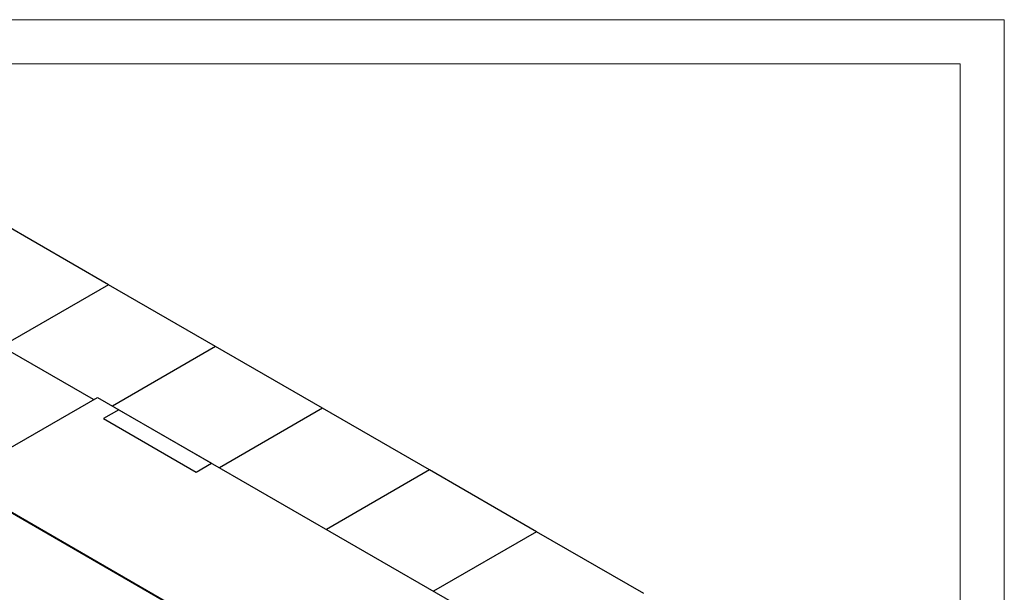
# Model space of a CAD drawing. Header units: millimetres. Extents: x 0 to 841, y 0 to 594.
# Tile 190 of 190: x 729 to 841, y 529 to 594. Entities that reach past the tile are written whole.
import ezdxf

# ---------------------------------------------------------------- set-up
doc = ezdxf.new("R2010")
doc.units = ezdxf.units.MM
doc.layers.add('TRAIT-FORT', color=4, linetype='Continuous', lineweight=25)

msp = doc.modelspace()

# ---------------------------------------------------------------- linework, layer by layer
at = {"color": 7, "linetype": 'Continuous', "lineweight": 18}
for p, q in [((841, 594), (0, 594)), ((841, 594), (841, 0)), ((836, 589), (5, 589)), ((836, 589), (836, 5))]:
    msp.add_line(p, q, dxfattribs=at)
at = {"layer": 'TRAIT-FORT', "color": 4, "linetype": 'Continuous', "lineweight": 25}
for p, q in [((739.543, 563.963), (727.422, 570.961)), ((739.543, 563.963), (727.422, 556.965)), ((751.665, 556.965), (739.543, 563.963)), ((737.844, 550.949), (727.422, 556.965)), ((751.665, 556.965), (739.973, 550.215)), ((763.787, 549.967), (751.665, 556.965)), ((722.044, 541.827), (738.273, 551.196)), ((738.273, 551.196), (778.618, 527.905)), ((763.787, 549.967), (752.094, 543.217)), ((775.909, 542.97), (763.787, 549.967)), ((740.696, 549.788), (738.975, 548.794)), ((738.975, 548.794), (749.481, 542.73)), ((740.696, 549.788), (751.202, 543.723)), ((749.481, 542.73), (751.202, 543.723)), ((775.909, 542.97), (764.216, 536.219)), ((788.031, 535.972), (775.909, 542.97)), ((762.389, 518.537), (722.044, 541.827)), ((762.516, 518.54), (722.231, 541.796)), ((788.031, 535.972), (776.338, 529.222)), ((800.153, 528.974), (788.031, 535.972))]:
    msp.add_line(p, q, dxfattribs=at)

doc.saveas('drawing.dxf')
